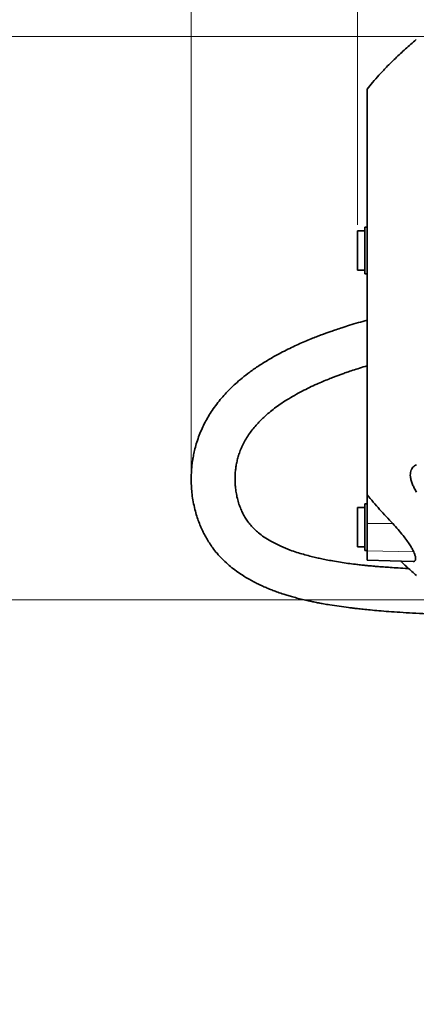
# Model space of a CAD drawing. Header units: millimetres. Extents: x 0 to 11920, y 0 to 8400.
# Tile 23 of 65: x 1945 to 2217, y 6548 to 7222. Entities that reach past the tile are written whole.
import ezdxf

# ---------------------------------------------------------------- set-up
doc = ezdxf.new("R2010")
doc.units = ezdxf.units.MM
doc.header["$LTSCALE"] = 20
doc.header["$PDSIZE"] = -1
doc.styles.add('SLDTEXTSTYLE0', font='TXT', dxfattribs={"width": 0.605})
doc.dimstyles.new('SLDDIMSTYLE0', dxfattribs={"dimtxt": 70, "dimasz": 70, "dimexe": 0, "dimexo": 0.0625, "dimgap": 17.5, "dimtad": 1, "dimdec": 1, "dimrnd": 1e-09, "dimzin": 12, "dimdsep": 46, "dimtxsty": 'SLDTEXTSTYLE0', "dimsah": 1, "dimcen": 0.09, "dimadec": 0, "dimazin": 3, "dimtfac": 1, "dimtofl": 0, "dimtmove": 0, "dimatfit": 3, "dimfxl": 1, "dimfrac": 2, "dimtolj": 1, "dimtzin": 12, "dimarcsym": 0})
doc.dimstyles.new('SLDDIMSTYLE1', dxfattribs={"dimtxt": 70, "dimasz": 70, "dimexe": 0, "dimexo": 0.0625, "dimgap": 17.5, "dimtad": 1, "dimdec": 0, "dimrnd": 1e-09, "dimzin": 12, "dimdsep": 46, "dimtxsty": 'SLDTEXTSTYLE0', "dimsah": 1, "dimcen": 0.09, "dimadec": 0, "dimazin": 3, "dimtfac": 1, "dimtofl": 0, "dimtmove": 0, "dimatfit": 3, "dimfxl": 1, "dimfrac": 2, "dimtolj": 1, "dimtzin": 12, "dimarcsym": 0})

# ---------------------------------------------------------------- blocks, each defined once
blk = doc.blocks.new('_D_1')
at = {"color": 7, "linetype": 'Continuous', "lineweight": 0}
for p, q in [((2062.78, 6911.39), (2062.78, 7767.16)), ((4256.67, 7128.26), (4256.67, 7767.16)), ((2062.78, 7737.16), (4256.67, 7737.16))]:
    blk.add_line(p, q, dxfattribs=at)
at = {"color": 7, "linetype": 'Continuous', "lineweight": 18}
for centre, start, end in [((3160.21, 7790.88), 153.43495, 206.56505), ((3159.24, 7790.88), 333.43495, 26.56505)]:
    blk.add_arc(centre, 120.11, start, end, dxfattribs=at)
for points in [[(2062.78, 7737.16), (2132.78, 7727.16), (2132.78, 7747.16)], [(4256.67, 7737.16), (4186.67, 7747.16), (4186.67, 7727.16)]]:
    blk.add_solid(points, dxfattribs=at)
at = {"color": 7, "linetype": 'Continuous', "lineweight": 18, "insert": (3052.78, 7827.4), "char_height": 70, "attachment_point": 1, "style": 'SLDTEXTSTYLE0'}
blk.add_mtext('2194', dxfattribs=at)
blk = doc.blocks.new('_D_2')
at = {"color": 7, "linetype": 'Continuous', "lineweight": 0}
for p, q in [((2460.17, 6825.26), (1416, 6825.26)), ((1446, 6825.26), (1446, 5690.26)), ((2460.17, 5690.26), (1416, 5690.26))]:
    blk.add_line(p, q, dxfattribs=at)
at = {"color": 7, "linetype": 'Continuous', "lineweight": 18}
for points in [[(1446, 6825.26), (1436, 6755.26), (1456, 6755.26)], [(1446, 5690.26), (1456, 5760.26), (1436, 5760.26)]]:
    blk.add_solid(points, dxfattribs=at)
at = {"color": 7, "linetype": 'Continuous', "lineweight": 18, "insert": (1355.76, 6150.81), "char_height": 70, "attachment_point": 1, "rotation": 90, "style": 'SLDTEXTSTYLE0'}
blk.add_mtext('1135', dxfattribs=at)
blk = doc.blocks.new('_D_3')
at = {"color": 7, "linetype": 'Continuous', "lineweight": 0}
for p, q in [((2176.67, 7081.76), (2176.67, 7627.16)), ((4256.67, 7128.26), (4256.67, 7627.16)), ((4256.67, 7597.16), (2176.67, 7597.16))]:
    blk.add_line(p, q, dxfattribs=at)
at = {"color": 7, "linetype": 'Continuous', "lineweight": 18}
for points in [[(2176.67, 7597.16), (2246.67, 7587.16), (2246.67, 7607.16)], [(4256.67, 7597.16), (4186.67, 7607.16), (4186.67, 7587.16)]]:
    blk.add_solid(points, dxfattribs=at)
at = {"color": 7, "linetype": 'Continuous', "lineweight": 18, "insert": (3109.72, 7687.4), "char_height": 70, "attachment_point": 1, "style": 'SLDTEXTSTYLE0'}
blk.add_mtext('2080', dxfattribs=at)
blk = doc.blocks.new('_D_4')
at = {"color": 7, "linetype": 'Continuous', "lineweight": 0}
for p, q in [((2254.17, 7210.65), (1276, 7210.65)), ((1306, 7210.65), (1306, 4910.26)), ((1784.57, 4910.26), (1276, 4910.26))]:
    blk.add_line(p, q, dxfattribs=at)
at = {"color": 7, "linetype": 'Continuous', "lineweight": 18}
for points in [[(1306, 7210.65), (1296, 7140.65), (1316, 7140.65)], [(1306, 4910.26), (1316, 4980.26), (1296, 4980.26)]]:
    blk.add_solid(points, dxfattribs=at)
at = {"color": 7, "linetype": 'Continuous', "lineweight": 18, "insert": (1215.76, 5953.51), "char_height": 70, "attachment_point": 1, "rotation": 90, "style": 'SLDTEXTSTYLE0'}
blk.add_mtext('2300', dxfattribs=at)

msp = doc.modelspace()

# ---------------------------------------------------------------- linework, layer by layer
at = {"color": 7, "linetype": 'Continuous', "lineweight": 35}
for p, q in [((2181.67, 7077.76), (2176.67, 7077.76)), ((2176.67, 7077.76), (2176.67, 7050.76)), ((2183.17, 7080.26), (2181.67, 7080.18)), ((2181.67, 7080.18), (2181.67, 7048.33)), ((2176.67, 7050.76), (2181.67, 7050.76)), ((2181.67, 7048.33), (2183.17, 7048.26)), ((2183.17, 6877.35), (2183.17, 6897.18)), ((2181.67, 6888.41), (2176.67, 6888.41)), ((2176.67, 6888.41), (2176.67, 6861.41)), ((2183.17, 6890.91), (2181.67, 6890.83)), ((2181.67, 6890.83), (2181.67, 6858.98)), ((2183.17, 6858.75), (2183.17, 6877.35)), ((2176.67, 6861.41), (2181.67, 6861.41)), ((2181.67, 6858.98), (2183.17, 6858.91)), ((2183.17, 6852.35), (2183.17, 6858.75)), ((2183.17, 6852.32), (2183.17, 6852.35)), ((2183.17, 6852.32), (2214.67, 6851.49)), ((2214.67, 6851.56), (2215.07, 6851.51))]:
    msp.add_line(p, q, dxfattribs=at)
at = {"color": 8, "linetype": 'Continuous', "lineweight": 18}
for p, q in [((2183.17, 6877.35), (2200.73, 6877.39)), ((2183.17, 6858.75), (2215.1, 6858.08)), ((2183.17, 6852.35), (2215.07, 6851.51))]:
    msp.add_line(p, q, dxfattribs=at)
at = {"color": 7, "linetype": 'Continuous', "lineweight": 35}
for points, knots in [([(2216.87, 7208.65), (2214.4, 7206.53), (2209.54, 7202.36), (2202.76, 7196.05), (2196.7, 7190.06), (2191.5, 7184.55), (2187.04, 7179.52), (2184.4, 7176.28), (2183.17, 7174.76)], [0, 0, 0, 0, 0.204302, 0.40237, 0.579359, 0.736992, 0.876774, 1, 1, 1, 1]), ([(2183.17, 7174.68), (2183.17, 7174.64), (2183.17, 7174.55), (2183.17, 7173.13), (2183.17, 7170.72), (2183.17, 7167.2), (2183.17, 7162.67), (2183.17, 7157.2), (2183.17, 7150.83), (2183.17, 7143.48), (2183.17, 7135.29), (2183.17, 7126.39), (2183.17, 7116.78), (2183.17, 7106.43), (2183.17, 7095.49), (2183.17, 7084.16), (2183.17, 7072.42), (2183.17, 7060.23), (2183.17, 7047.79), (2183.17, 7035.3), (2183.17, 7022.74), (2183.17, 7010.08), (2183.17, 6997.53), (2183.17, 6985.3), (2183.17, 6973.35), (2183.17, 6961.65), (2183.17, 6950.42), (2183.17, 6939.81), (2183.17, 6929.81), (2183.17, 6920.38), (2183.17, 6911.73), (2183.17, 6903.88), (2183.17, 6899.42), (2183.17, 6897.18)], [0, 0, 0, 0, 0.027794, 0.059764, 0.091735, 0.124635, 0.157534, 0.189488, 0.221441, 0.254322, 0.287203, 0.319177, 0.35115, 0.384053, 0.416955, 0.448907, 0.48086, 0.513739, 0.546619, 0.578594, 0.610568, 0.643472, 0.676376, 0.708327, 0.740278, 0.773156, 0.806035, 0.83801, 0.869984, 0.902889, 0.935793, 0.967785, 1, 1, 1, 1]), ([(2183.17, 7016.6), (2181.19, 7016.05), (2177.16, 7014.92), (2171.44, 7013.2), (2166.31, 7011.57), (2162.07, 7010.16), (2158.64, 7008.98), (2156.17, 7008.1), (2154.48, 7007.49), (2153.18, 7007.01), (2151.55, 7006.4), (2149.07, 7005.46), (2145.68, 7004.13), (2141.57, 7002.44), (2137.13, 7000.53), (2132.5, 6998.42), (2127.72, 6996.1), (2122.16, 6993.23), (2115.87, 6989.7), (2109.2, 6985.54), (2103.06, 6981.27), (2097.71, 6977.12), (2093.36, 6973.37), (2089.77, 6969.99), (2086.6, 6966.75), (2083.4, 6963.17), (2080.17, 6959.16), (2077.16, 6954.95), (2074.53, 6950.79), (2072.23, 6946.68), (2070.16, 6942.45), (2068.25, 6937.9), (2066.61, 6933.2), (2065.33, 6928.68), (2064.42, 6924.63), (2063.77, 6920.95), (2063.3, 6917.4), (2062.97, 6913.78), (2062.78, 6909.94), (2062.77, 6905.66), (2063, 6901.02), (2063.53, 6896.01), (2064.37, 6890.98), (2065.52, 6886.06), (2066.86, 6881.6), (2068.3, 6877.62), (2069.82, 6874.02), (2071.43, 6870.67), (2073.2, 6867.39), (2075.24, 6864.05), (2077.65, 6860.57), (2080.55, 6856.9), (2083.97, 6853.15), (2087.73, 6849.6), (2091.67, 6846.35), (2095.53, 6843.54), (2099.26, 6841.11), (2102.73, 6839.07), (2106.04, 6837.29), (2109.3, 6835.67), (2112.45, 6834.24), (2115.58, 6832.91), (2118.74, 6831.66), (2122.25, 6830.38), (2125.71, 6829.21), (2129.15, 6828.14), (2132.45, 6827.17), (2136.1, 6826.19), (2139.95, 6825.23), (2143.5, 6824.42), (2146.37, 6823.81), (2148.42, 6823.4), (2150.1, 6823.07), (2151.71, 6822.77), (2153.49, 6822.45), (2155.47, 6822.11), (2159.01, 6821.53), (2164.04, 6820.78), (2169.35, 6820.07), (2173.53, 6819.56), (2176.85, 6819.17), (2180.82, 6818.74), (2185.69, 6818.25), (2191.5, 6817.72), (2198.24, 6817.19), (2205.93, 6816.66), (2214.55, 6816.16), (2222.4, 6815.78), (2227.38, 6815.59), (2229.17, 6815.52)], [0, 0, 0, 0, 0.014397, 0.029278, 0.042016, 0.052309, 0.060864, 0.067702, 0.070934, 0.073651, 0.077535, 0.083287, 0.092546, 0.103491, 0.115081, 0.127305, 0.140154, 0.15362, 0.172966, 0.193209, 0.212161, 0.229344, 0.244801, 0.256384, 0.267481, 0.280011, 0.294102, 0.308288, 0.321573, 0.333992, 0.346768, 0.360464, 0.375003, 0.388482, 0.40014, 0.410239, 0.420395, 0.430837, 0.441564, 0.453591, 0.467856, 0.481866, 0.497449, 0.512493, 0.526016, 0.538085, 0.549291, 0.559751, 0.570072, 0.581159, 0.593034, 0.60608, 0.620365, 0.635285, 0.648806, 0.66264, 0.674464, 0.685188, 0.695254, 0.704676, 0.714122, 0.722493, 0.731263, 0.740493, 0.751346, 0.759222, 0.767912, 0.77742, 0.787751, 0.797634, 0.804577, 0.809555, 0.81318, 0.817158, 0.82159, 0.826477, 0.831818, 0.847729, 0.863367, 0.870344, 0.877758, 0.887209, 0.898792, 0.912486, 0.928266, 0.946103, 0.965957, 0.987776, 1, 1, 1, 1]), ([(2211.61, 6846.66), (2211.41, 6846.67), (2209.04, 6846.78), (2204.81, 6847.03), (2199.31, 6847.36), (2194.79, 6847.68), (2191.2, 6847.95), (2188.41, 6848.18), (2186.27, 6848.37), (2184.18, 6848.56), (2181.7, 6848.8), (2178.58, 6849.12), (2174.65, 6849.57), (2170.03, 6850.17), (2164.86, 6850.93), (2159.86, 6851.77), (2155.35, 6852.62), (2151.42, 6853.42), (2147.69, 6854.26), (2143.75, 6855.22), (2139.48, 6856.37), (2135.04, 6857.71), (2129.82, 6859.5), (2124.23, 6861.76), (2118.65, 6864.49), (2113.79, 6867.36), (2109.85, 6870.18), (2106.67, 6872.92), (2104.08, 6875.56), (2101.86, 6878.26), (2099.89, 6881.14), (2098.19, 6884.15), (2096.7, 6887.37), (2095.41, 6890.82), (2094.31, 6894.63), (2093.48, 6898.62), (2092.98, 6902.49), (2092.76, 6906.13), (2092.77, 6909.47), (2092.96, 6912.64), (2093.3, 6915.57), (2093.81, 6918.57), (2094.51, 6921.65), (2095.48, 6924.93), (2096.73, 6928.31), (2098.33, 6931.84), (2100.3, 6935.45), (2102.56, 6938.96), (2105.1, 6942.34), (2107.72, 6945.4), (2110.4, 6948.19), (2113.13, 6950.79), (2116.24, 6953.49), (2119.78, 6956.29), (2123.87, 6959.23), (2128.41, 6962.2), (2133.4, 6965.16), (2138.56, 6967.95), (2143.66, 6970.5), (2148.43, 6972.71), (2152.83, 6974.62), (2156.67, 6976.21), (2159.92, 6977.49), (2162.3, 6978.39), (2163.94, 6979), (2165.24, 6979.48), (2167.06, 6980.14), (2169.78, 6981.09), (2173.58, 6982.38), (2178.12, 6983.86), (2181.42, 6984.86), (2183.17, 6985.39)], [0, 0, 0, 0, 0.0017397, 0.020971, 0.0375324, 0.0506508, 0.061375, 0.0697094, 0.075664, 0.0807377, 0.0887732, 0.0983722, 0.10945, 0.1251438, 0.1413558, 0.157968, 0.1727198, 0.1848547, 0.1963376, 0.2097146, 0.2246321, 0.2404129, 0.2569843, 0.2822906, 0.3055303, 0.3268928, 0.3481329, 0.3652406, 0.3820185, 0.3984861, 0.4145851, 0.4316306, 0.4476234, 0.4651615, 0.4837648, 0.5033108, 0.5217546, 0.5377919, 0.5538125, 0.5678611, 0.5811329, 0.593907, 0.6088356, 0.6233143, 0.6391491, 0.6555689, 0.6725906, 0.6901331, 0.7061257, 0.722372, 0.7362057, 0.7490445, 0.7627872, 0.7793742, 0.7954836, 0.8137991, 0.8334378, 0.8524018, 0.870577, 0.8879024, 0.9020304, 0.915423, 0.926511, 0.9343547, 0.9389048, 0.9425637, 0.9470048, 0.9566854, 0.9688444, 0.9835484, 1, 1, 1, 1]), ([(2217.04, 6899.01), (2216.52, 6899.86), (2215.47, 6901.57), (2214.19, 6904.25), (2213.25, 6906.92), (2212.77, 6909.4), (2212.74, 6911.56), (2213.06, 6913.33), (2213.69, 6914.79), (2214.56, 6915.99), (2215.68, 6916.99), (2216.6, 6917.44), (2217.06, 6917.67)], [0, 0, 0, 0, 0.110161, 0.220196, 0.331542, 0.442735, 0.53807, 0.633433, 0.720686, 0.808005, 0.903968, 1, 1, 1, 1]), ([(2200.73, 6877.39), (2197.72, 6880.61), (2191.7, 6887.06), (2186.01, 6893.8), (2183.17, 6897.18)], [0, 0, 0, 0, 0.4997512, 1, 1, 1, 1]), ([(2215.1, 6858.08), (2214.77, 6858.79), (2214.08, 6860.24), (2212.45, 6862.9), (2210.38, 6865.92), (2207.66, 6869.48), (2204.43, 6873.37), (2201.97, 6876.04), (2200.73, 6877.39)], [0, 0, 0, 0, 0.130606, 0.265839, 0.42517, 0.589093, 0.79196, 1, 1, 1, 1]), ([(2215.07, 6851.51), (2215.39, 6851.62), (2216.04, 6851.84), (2216.44, 6852.84), (2216.38, 6854.34), (2215.91, 6856.13), (2215.34, 6857.51), (2215.1, 6858.08)], [0, 0, 0, 0, 0.2087138, 0.4233383, 0.632156, 0.8473397, 1, 1, 1, 1]), ([(2206.18, 6851.71), (2206.3, 6851.6), (2207.05, 6850.88), (2208.61, 6849.42), (2211.05, 6847.16), (2213.88, 6844.58), (2215.91, 6842.77), (2216.94, 6841.85)], [0, 0, 0, 0, 0.035205, 0.212998, 0.439957, 0.718017, 1, 1, 1, 1])]:
    msp.add_open_spline(points, degree=3, knots=knots, dxfattribs=at)
at = {"color": 7, "linetype": 'Continuous', "lineweight": 0}
msp.add_point((2062.78, 6907.39), dxfattribs=at)

# ---------------------------------------------------------------- dimensions: what is measured, and where the dimension line sits
at = {"color": 7, "linetype": 'Continuous', "lineweight": 18}
dim = msp.add_linear_dim(base=(4256.67, 7737.16), p1=(2062.78, 6907.39), p2=(4256.67, 7124.26), text='(<>)', dimstyle='SLDDIMSTYLE1', dxfattribs=at)
dim.commit()
dim.dimension.update_dxf_attribs({"geometry": '_D_1', "text_midpoint": (3159.72, 7737.16), "dimtype": 160})
dim = msp.add_linear_dim(base=(2176.67, 7597.16), p1=(4256.67, 7124.26), p2=(2176.67, 7077.76), dimstyle='SLDDIMSTYLE0', dxfattribs=at)
dim.commit()
dim.dimension.update_dxf_attribs({"geometry": '_D_3', "text_midpoint": (3216.67, 7597.16), "dimtype": 160})
for base, p1, p2, dimstyle, picture, middle in [((1306, 4910.26), (2258.17, 7210.65), (1788.57, 4910.26), 'SLDDIMSTYLE1', '_D_4', (1306, 6060.45)), ((1446, 5690.26), (2464.17, 6825.26), (2464.17, 5690.26), 'SLDDIMSTYLE0', '_D_2', (1446, 6257.76))]:
    dim = msp.add_linear_dim(base=base, p1=p1, p2=p2, angle=90, dimstyle=dimstyle, dxfattribs=at)
    dim.commit()
    dim.dimension.update_dxf_attribs({"geometry": picture, "text_midpoint": middle, "dimtype": 160})

doc.saveas('drawing.dxf')
